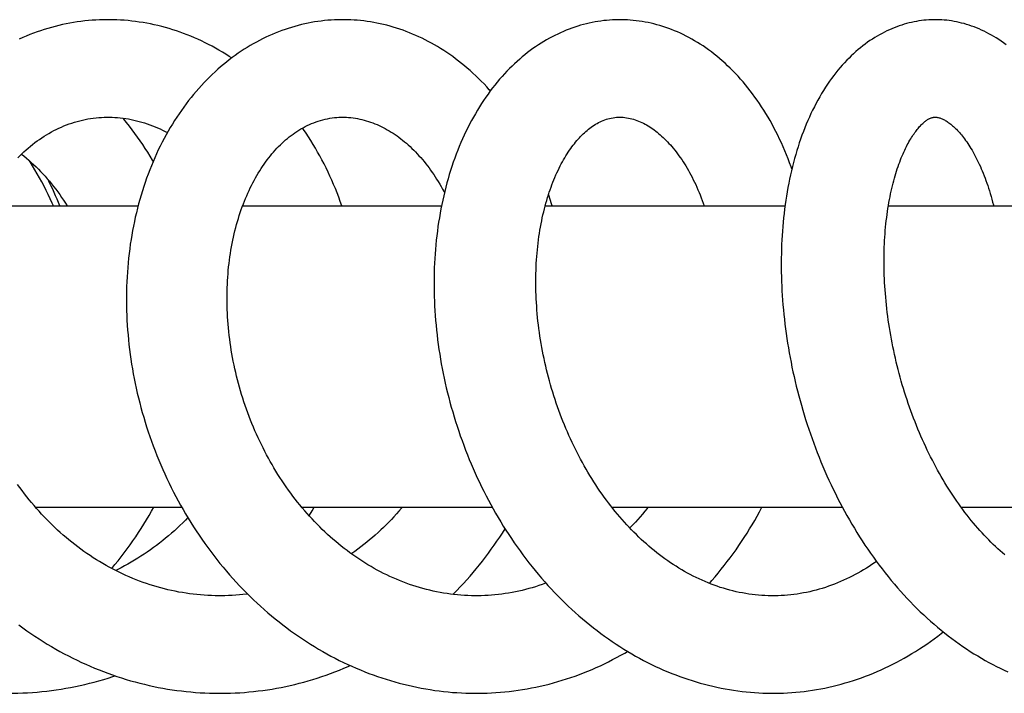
# Model space of a CAD drawing. Header units: millimetres. Extents: x 117 to 1320, y -43 to 1845.
# Tile 36 of 106: x 887 to 942, y 333 to 371. Entities that reach past the tile are written whole.
import ezdxf

# ---------------------------------------------------------------- set-up
doc = ezdxf.new("R2010")
doc.units = ezdxf.units.MM
doc.header["$LTSCALE"] = 65.395
doc.layers.get('0').update_dxf_attribs({"linetype": 'CONTINUOUS'})

msp = doc.modelspace()

# ---------------------------------------------------------------- linework, layer by layer
at = {"color": 7, "linetype": 'Continuous'}
for p, q in [((884.923, 360.628), (893.55, 360.628)), ((899.448, 360.628), (910.669, 360.628)), ((916.517, 360.628), (930.047, 360.628)), ((935.877, 360.628), (951.399, 360.628)), ((887.756, 343.628), (896.011, 343.628)), ((887.82, 343.628), (887.788, 343.592)), ((902.782, 343.628), (913.53, 343.628)), ((920.276, 343.628), (933.281, 343.628)), ((939.979, 343.628), (954.971, 343.628))]:
    msp.add_line(p, q, dxfattribs=at)
for points in [[(891.852, 371.128), (891.798, 371.128), (891.586, 371.125), (891.376, 371.118), (891.166, 371.108), (890.956, 371.094), (890.746, 371.076), (890.537, 371.055), (890.328, 371.03), (890.12, 371.001), (889.911, 370.968), (889.703, 370.932), (889.495, 370.892), (889.287, 370.848), (889.08, 370.8), (888.873, 370.749), (888.667, 370.694), (888.461, 370.635), (888.256, 370.573), (888.052, 370.506), (887.848, 370.437), (887.645, 370.363), (887.443, 370.286), (887.242, 370.205), (887.043, 370.121), (886.844, 370.033)], [(898.826, 368.968), (898.693, 369.055), (898.502, 369.177), (898.308, 369.296), (898.114, 369.41), (897.919, 369.522), (897.723, 369.629), (897.526, 369.733), (897.327, 369.832), (897.128, 369.929), (896.928, 370.021), (896.728, 370.11), (896.526, 370.195), (896.324, 370.276), (896.121, 370.353), (895.917, 370.427), (895.711, 370.497), (895.505, 370.564), (895.298, 370.627), (895.091, 370.686), (894.882, 370.742), (894.673, 370.794), (894.463, 370.842), (894.252, 370.886), (894.041, 370.927), (893.83, 370.964), (893.618, 370.997), (893.406, 371.027), (893.193, 371.053), (892.981, 371.075), (892.769, 371.093), (892.556, 371.107), (892.344, 371.118), (892.132, 371.125), (891.92, 371.128), (891.852, 371.128)], [(905.09, 371.128), (905.009, 371.128), (904.821, 371.124), (904.633, 371.117), (904.446, 371.107), (904.258, 371.093), (904.071, 371.075), (903.884, 371.053), (903.697, 371.028), (903.51, 370.999), (903.323, 370.967), (903.136, 370.931), (902.95, 370.891), (902.763, 370.848), (902.578, 370.801), (902.392, 370.751), (902.207, 370.697), (902.023, 370.639), (901.839, 370.578), (901.656, 370.513), (901.474, 370.444), (901.292, 370.372), (901.112, 370.297), (900.932, 370.217), (900.753, 370.135), (900.575, 370.048), (900.398, 369.959), (900.223, 369.866), (900.049, 369.769), (899.876, 369.67), (899.705, 369.566), (899.534, 369.46), (899.365, 369.349), (899.196, 369.235), (899.029, 369.117), (898.862, 368.995), (898.697, 368.87), (898.533, 368.741), (898.37, 368.608), (898.208, 368.472), (898.048, 368.332), (897.889, 368.188), (897.732, 368.041), (897.576, 367.89), (897.422, 367.736), (897.27, 367.578), (897.119, 367.417), (896.971, 367.252), (896.824, 367.084), (896.68, 366.913), (896.538, 366.739), (896.398, 366.562), (896.26, 366.382), (896.125, 366.198), (895.992, 366.012), (895.861, 365.824), (895.733, 365.632), (895.607, 365.438), (895.484, 365.24), (895.364, 365.04), (895.245, 364.837), (895.13, 364.631), (895.017, 364.423), (894.906, 364.211), (894.798, 363.996), (894.692, 363.779), (894.59, 363.559), (894.49, 363.336), (894.392, 363.111), (894.298, 362.883), (894.206, 362.653), (894.117, 362.421), (894.031, 362.186), (893.948, 361.949), (893.868, 361.71), (893.791, 361.469), (893.717, 361.226), (893.646, 360.982), (893.578, 360.736), (893.514, 360.488), (893.452, 360.239), (893.394, 359.989), (893.339, 359.737), (893.287, 359.485), (893.239, 359.232), (893.193, 358.977), (893.151, 358.721), (893.112, 358.464), (893.076, 358.204), (893.043, 357.944), (893.014, 357.681), (892.987, 357.417), (892.964, 357.152), (892.944, 356.886), (892.927, 356.618), (892.913, 356.349), (892.903, 356.079), (892.896, 355.808), (892.892, 355.537), (892.892, 355.264), (892.895, 354.991), (892.901, 354.718), (892.91, 354.444), (892.923, 354.17), (892.939, 353.895), (892.958, 353.621), (892.981, 353.346), (893.007, 353.072), (893.036, 352.798), (893.068, 352.524), (893.103, 352.249), (893.142, 351.976), (893.184, 351.702), (893.23, 351.428), (893.278, 351.155), (893.33, 350.881), (893.385, 350.608), (893.444, 350.335), (893.506, 350.062), (893.571, 349.789), (893.64, 349.516), (893.711, 349.243), (893.787, 348.971), (893.865, 348.699), (893.947, 348.427), (894.032, 348.156), (894.12, 347.886), (894.211, 347.617), (894.306, 347.349), (894.404, 347.081), (894.505, 346.815), (894.609, 346.55), (894.716, 346.286), (894.826, 346.024), (894.939, 345.763), (895.055, 345.504), (895.174, 345.246), (895.296, 344.99), (895.421, 344.736), (895.548, 344.484), (895.679, 344.234), (895.812, 343.985), (895.949, 343.738), (896.088, 343.492), (896.23, 343.248), (896.376, 343.006), (896.524, 342.765), (896.676, 342.525), (896.831, 342.288), (896.988, 342.052), (897.149, 341.818), (897.312, 341.586), (897.478, 341.356), (897.647, 341.129), (897.818, 340.903), (897.992, 340.68), (898.168, 340.46), (898.347, 340.242), (898.529, 340.027), (898.712, 339.815), (898.898, 339.605), (899.086, 339.398), (899.277, 339.194), (899.469, 338.993), (899.664, 338.795), (899.861, 338.601), (900.059, 338.409), (900.26, 338.22), (900.462, 338.035), (900.667, 337.853), (900.873, 337.673), (901.082, 337.497), (901.292, 337.324), (901.505, 337.153), (901.72, 336.986), (901.937, 336.821), (902.156, 336.66), (902.376, 336.502), (902.599, 336.347), (902.823, 336.195), (903.049, 336.047), (903.276, 335.902), (903.505, 335.76), (903.735, 335.622), (903.967, 335.488), (904.199, 335.357), (904.433, 335.23), (904.668, 335.107), (904.903, 334.987), (905.14, 334.871), (905.377, 334.759), (905.615, 334.651), (905.854, 334.546), (906.093, 334.445), (906.333, 334.348), (906.574, 334.255), (906.815, 334.166), (907.057, 334.08), (907.3, 333.997), (907.544, 333.919)], [(913.424, 367.113), (913.365, 367.179), (913.216, 367.342), (913.065, 367.502), (912.913, 367.658), (912.758, 367.812), (912.602, 367.962), (912.444, 368.109), (912.285, 368.253), (912.124, 368.393), (911.962, 368.53), (911.798, 368.664), (911.633, 368.794), (911.466, 368.921), (911.299, 369.044), (911.13, 369.164), (910.961, 369.28), (910.79, 369.393), (910.618, 369.502), (910.446, 369.607), (910.272, 369.709), (910.098, 369.807), (909.923, 369.901), (909.747, 369.992), (909.571, 370.08), (909.393, 370.163), (909.215, 370.244), (909.037, 370.321), (908.857, 370.394), (908.677, 370.464), (908.496, 370.53), (908.315, 370.593), (908.132, 370.653), (907.949, 370.709), (907.766, 370.761), (907.582, 370.81), (907.397, 370.856), (907.213, 370.898), (907.028, 370.936), (906.842, 370.971), (906.657, 371.003), (906.472, 371.031), (906.286, 371.055), (906.101, 371.076), (905.916, 371.093), (905.731, 371.107), (905.546, 371.117), (905.361, 371.124), (905.176, 371.128), (905.09, 371.128)], [(920.722, 371.128), (920.632, 371.128), (920.469, 371.124), (920.306, 371.117), (920.142, 371.106), (919.979, 371.092), (919.816, 371.075), (919.653, 371.054), (919.49, 371.03), (919.327, 371.002), (919.164, 370.971), (919.001, 370.936), (918.838, 370.898), (918.675, 370.856), (918.513, 370.811), (918.35, 370.762), (918.188, 370.709), (918.027, 370.653), (917.865, 370.594), (917.704, 370.531), (917.544, 370.464), (917.384, 370.394), (917.225, 370.32), (917.066, 370.243), (916.908, 370.162), (916.751, 370.077), (916.595, 369.989), (916.439, 369.898), (916.285, 369.803), (916.131, 369.704), (915.978, 369.601), (915.826, 369.495), (915.674, 369.385), (915.524, 369.271), (915.375, 369.154), (915.227, 369.032), (915.08, 368.907), (914.934, 368.778), (914.789, 368.645), (914.645, 368.508), (914.503, 368.368), (914.362, 368.223), (914.222, 368.075), (914.084, 367.922), (913.948, 367.766), (913.813, 367.607), (913.68, 367.444), (913.549, 367.277), (913.419, 367.107), (913.292, 366.933), (913.167, 366.756), (913.044, 366.576), (912.923, 366.393), (912.805, 366.207), (912.689, 366.018), (912.576, 365.826), (912.465, 365.631), (912.357, 365.434), (912.251, 365.234), (912.148, 365.032), (912.047, 364.827), (911.949, 364.619), (911.853, 364.408), (911.76, 364.195), (911.67, 363.978), (911.581, 363.759), (911.496, 363.537), (911.413, 363.312), (911.332, 363.085), (911.255, 362.855), (911.18, 362.623), (911.108, 362.39), (911.039, 362.154), (910.972, 361.916), (910.909, 361.677), (910.848, 361.435), (910.79, 361.193), (910.735, 360.948), (910.684, 360.703), (910.634, 360.455), (910.588, 360.207), (910.545, 359.957), (910.505, 359.705), (910.467, 359.453), (910.433, 359.199), (910.401, 358.944), (910.372, 358.687), (910.346, 358.43), (910.324, 358.171), (910.304, 357.911), (910.287, 357.649), (910.273, 357.387), (910.261, 357.123), (910.253, 356.858), (910.248, 356.592), (910.246, 356.326), (910.246, 356.058), (910.25, 355.789), (910.256, 355.52), (910.266, 355.25), (910.278, 354.979), (910.294, 354.707), (910.312, 354.436), (910.333, 354.164), (910.358, 353.891), (910.385, 353.619), (910.415, 353.346), (910.448, 353.073), (910.484, 352.801), (910.523, 352.529), (910.565, 352.256), (910.609, 351.985), (910.657, 351.713), (910.707, 351.442), (910.761, 351.17), (910.817, 350.899), (910.877, 350.628), (910.939, 350.357), (911.005, 350.085), (911.073, 349.814), (911.145, 349.543), (911.219, 349.271), (911.297, 349), (911.377, 348.73), (911.461, 348.459), (911.547, 348.19), (911.636, 347.921), (911.729, 347.653), (911.824, 347.385), (911.922, 347.119), (912.023, 346.853), (912.127, 346.589), (912.233, 346.326), (912.342, 346.064), (912.454, 345.804), (912.569, 345.545), (912.687, 345.287), (912.807, 345.032), (912.929, 344.778), (913.054, 344.526), (913.182, 344.276), (913.312, 344.028), (913.445, 343.781), (913.581, 343.536), (913.72, 343.292), (913.862, 343.048), (914.007, 342.806), (914.154, 342.566), (914.305, 342.328), (914.458, 342.091), (914.613, 341.856), (914.772, 341.624), (914.932, 341.393), (915.096, 341.164), (915.262, 340.938), (915.43, 340.714), (915.601, 340.492), (915.774, 340.272), (915.95, 340.056), (916.128, 339.842), (916.307, 339.63), (916.489, 339.422), (916.673, 339.216), (916.859, 339.014), (917.047, 338.814), (917.236, 338.618), (917.428, 338.425), (917.621, 338.235), (917.816, 338.048), (918.013, 337.865), (918.212, 337.684), (918.413, 337.506), (918.615, 337.331), (918.82, 337.159), (919.026, 336.991), (919.234, 336.825), (919.444, 336.663), (919.656, 336.504), (919.869, 336.348), (920.083, 336.196), (920.299, 336.047), (920.517, 335.901), (920.735, 335.76), (920.955, 335.621), (921.176, 335.486), (921.398, 335.355), (921.621, 335.228), (921.845, 335.104), (922.069, 334.984), (922.295, 334.868), (922.521, 334.756), (922.747, 334.647), (922.973, 334.543), (923.2, 334.442), (923.427, 334.346), (923.655, 334.253), (923.884, 334.163), (924.113, 334.078), (924.342, 333.996), (924.573, 333.917)], [(930.435, 362.711), (930.394, 362.826), (930.309, 363.057), (930.221, 363.285), (930.13, 363.512), (930.037, 363.736), (929.941, 363.958), (929.843, 364.177), (929.742, 364.393), (929.639, 364.607), (929.533, 364.818), (929.425, 365.027), (929.315, 365.232), (929.202, 365.434), (929.087, 365.634), (928.97, 365.83), (928.85, 366.024), (928.728, 366.214), (928.605, 366.4), (928.479, 366.584), (928.351, 366.764), (928.221, 366.942), (928.089, 367.116), (927.954, 367.287), (927.818, 367.455), (927.679, 367.619), (927.539, 367.781), (927.397, 367.939), (927.253, 368.093), (927.107, 368.244), (926.96, 368.391), (926.811, 368.534), (926.661, 368.673), (926.51, 368.809), (926.358, 368.94), (926.204, 369.068), (926.05, 369.192), (925.895, 369.311), (925.738, 369.427), (925.581, 369.538), (925.424, 369.645), (925.266, 369.749), (925.107, 369.848), (924.948, 369.943), (924.788, 370.035), (924.628, 370.123), (924.466, 370.207), (924.304, 370.287), (924.141, 370.364), (923.978, 370.437), (923.814, 370.506), (923.649, 370.572), (923.484, 370.633), (923.319, 370.692), (923.153, 370.746), (922.987, 370.797), (922.82, 370.844), (922.653, 370.888), (922.487, 370.928), (922.32, 370.964), (922.153, 370.996), (921.986, 371.025), (921.819, 371.051), (921.652, 371.072), (921.485, 371.091), (921.319, 371.105), (921.152, 371.116), (920.986, 371.124), (920.82, 371.127), (920.722, 371.128)], [(938.517, 371.128), (938.43, 371.127), (938.292, 371.124), (938.155, 371.117), (938.017, 371.107), (937.879, 371.094), (937.741, 371.077), (937.603, 371.058), (937.464, 371.035), (937.325, 371.009), (937.187, 370.979), (937.048, 370.946), (936.909, 370.91), (936.769, 370.87), (936.63, 370.827), (936.491, 370.781), (936.352, 370.731), (936.213, 370.677), (936.074, 370.62), (935.936, 370.56), (935.797, 370.496), (935.659, 370.428), (935.521, 370.357), (935.384, 370.282), (935.247, 370.203), (935.11, 370.121), (934.974, 370.035), (934.839, 369.945), (934.704, 369.852), (934.57, 369.754), (934.437, 369.653), (934.305, 369.549), (934.173, 369.44), (934.043, 369.327), (933.913, 369.211), (933.785, 369.09), (933.657, 368.965), (933.53, 368.836), (933.404, 368.703), (933.279, 368.565), (933.156, 368.423), (933.033, 368.277), (932.912, 368.127), (932.793, 367.972), (932.675, 367.814), (932.559, 367.651), (932.444, 367.485), (932.331, 367.314), (932.221, 367.14), (932.112, 366.962), (932.006, 366.781), (931.902, 366.597), (931.801, 366.41), (931.702, 366.22), (931.606, 366.027), (931.512, 365.832), (931.421, 365.635), (931.332, 365.435), (931.246, 365.233), (931.163, 365.028), (931.082, 364.82), (931.003, 364.61), (930.927, 364.397), (930.854, 364.181), (930.783, 363.963), (930.714, 363.742), (930.648, 363.519), (930.585, 363.294), (930.524, 363.067), (930.465, 362.838), (930.409, 362.606), (930.356, 362.373), (930.306, 362.138), (930.258, 361.901), (930.212, 361.663), (930.169, 361.423), (930.129, 361.181), (930.091, 360.938), (930.056, 360.694), (930.023, 360.448), (929.993, 360.201), (929.966, 359.953), (929.941, 359.705), (929.919, 359.455), (929.899, 359.205), (929.882, 358.953), (929.867, 358.701), (929.855, 358.447), (929.846, 358.192), (929.839, 357.935), (929.834, 357.677), (929.833, 357.417), (929.833, 357.157), (929.836, 356.895), (929.842, 356.632), (929.851, 356.368), (929.862, 356.102), (929.875, 355.836), (929.891, 355.57), (929.91, 355.302), (929.931, 355.034), (929.955, 354.765), (929.981, 354.496), (930.01, 354.227), (930.042, 353.957), (930.076, 353.687), (930.113, 353.418), (930.152, 353.148), (930.193, 352.878), (930.238, 352.608), (930.284, 352.339), (930.334, 352.069), (930.385, 351.8), (930.44, 351.53), (930.497, 351.261), (930.556, 350.991), (930.618, 350.722), (930.683, 350.453), (930.751, 350.183), (930.821, 349.914), (930.893, 349.644), (930.969, 349.375), (931.047, 349.106), (931.128, 348.837), (931.211, 348.568), (931.297, 348.3), (931.385, 348.032), (931.476, 347.765), (931.57, 347.498), (931.666, 347.233), (931.765, 346.968), (931.866, 346.704), (931.97, 346.442), (932.076, 346.18), (932.185, 345.92), (932.296, 345.661), (932.41, 345.404), (932.526, 345.148), (932.644, 344.894), (932.764, 344.642), (932.887, 344.391), (933.012, 344.142), (933.14, 343.895), (933.27, 343.649), (933.402, 343.403), (933.538, 343.159), (933.676, 342.917), (933.817, 342.675), (933.96, 342.436), (934.106, 342.197), (934.254, 341.961), (934.405, 341.726), (934.558, 341.493), (934.714, 341.262), (934.872, 341.034), (935.032, 340.807), (935.194, 340.583), (935.359, 340.361), (935.526, 340.141), (935.695, 339.924), (935.866, 339.71), (936.04, 339.498), (936.215, 339.29), (936.392, 339.084), (936.571, 338.881), (936.752, 338.681), (936.934, 338.485), (937.118, 338.292), (937.303, 338.102), (937.49, 337.915), (937.678, 337.732), (937.869, 337.551), (938.061, 337.374), (938.256, 337.199), (938.452, 337.027), (938.65, 336.859), (938.85, 336.693), (939.051, 336.531), (939.254, 336.372), (939.458, 336.217), (939.663, 336.066), (939.87, 335.918), (940.077, 335.774), (940.286, 335.633), (940.495, 335.496), (940.706, 335.363), (940.916, 335.234), (941.128, 335.109), (941.34, 334.988), (941.553, 334.871), (941.765, 334.757), (941.979, 334.648), (942.192, 334.543), (942.405, 334.442), (942.618, 334.345)], [(942.516, 369.719), (942.38, 369.819), (942.243, 369.916), (942.105, 370.008), (941.967, 370.096), (941.829, 370.181), (941.691, 370.261), (941.552, 370.338), (941.413, 370.411), (941.273, 370.48), (941.133, 370.546), (940.994, 370.607), (940.853, 370.666), (940.713, 370.72), (940.573, 370.771), (940.432, 370.819), (940.291, 370.863), (940.151, 370.904), (940.01, 370.941), (939.87, 370.975), (939.729, 371.005), (939.589, 371.032), (939.448, 371.055), (939.308, 371.076), (939.168, 371.093), (939.028, 371.106), (938.889, 371.117), (938.749, 371.124), (938.61, 371.127), (938.517, 371.128)], [(886.762, 363.333), (886.876, 363.449), (886.992, 363.563), (887.11, 363.675), (887.229, 363.783), (887.35, 363.889), (887.473, 363.993), (887.598, 364.093), (887.724, 364.191), (887.852, 364.286), (887.981, 364.378), (888.113, 364.467), (888.246, 364.553), (888.381, 364.637), (888.517, 364.717), (888.656, 364.795), (888.796, 364.869), (888.937, 364.941), (889.08, 365.009), (889.224, 365.074), (889.37, 365.135), (889.516, 365.193), (889.664, 365.247), (889.813, 365.298), (889.962, 365.346), (890.113, 365.389), (890.263, 365.429), (890.415, 365.466), (890.567, 365.499), (890.719, 365.528), (890.871, 365.553), (891.024, 365.575), (891.176, 365.592), (891.329, 365.607), (891.482, 365.617)], [(891.482, 365.617), (891.635, 365.624), (891.788, 365.628), (891.855, 365.628)], [(891.854, 365.628), (891.93, 365.627), (892.084, 365.624), (892.238, 365.617), (892.392, 365.606), (892.546, 365.592), (892.701, 365.574), (892.854, 365.552), (893.008, 365.527), (893.161, 365.498), (893.313, 365.466), (893.465, 365.431), (893.617, 365.392), (893.767, 365.35), (893.916, 365.304), (894.065, 365.255), (894.212, 365.203), (894.359, 365.148), (894.504, 365.09), (894.648, 365.028), (894.791, 364.964), (894.933, 364.896), (895.074, 364.825), (895.201, 364.759)], [(894.405, 363.14), (894.366, 363.207), (894.233, 363.43), (894.096, 363.65), (893.957, 363.868), (893.815, 364.084), (893.67, 364.297), (893.522, 364.507), (893.372, 364.715), (893.219, 364.92), (893.063, 365.122), (892.905, 365.321), (892.744, 365.517), (892.696, 365.574)], [(912.629, 338.628), (912.546, 338.629), (912.351, 338.632), (912.155, 338.638), (911.959, 338.649), (911.763, 338.662), (911.567, 338.679), (911.371, 338.7), (911.175, 338.723), (910.98, 338.751), (910.784, 338.782), (910.589, 338.816), (910.394, 338.854), (910.199, 338.895), (910.005, 338.939), (909.812, 338.987), (909.62, 339.038), (909.428, 339.092), (909.237, 339.15), (909.048, 339.211), (908.86, 339.275), (908.673, 339.342), (908.488, 339.411), (908.304, 339.484), (908.122, 339.56), (907.94, 339.639), (907.759, 339.721), (907.579, 339.806), (907.399, 339.894), (907.221, 339.985), (907.044, 340.08), (906.868, 340.177), (906.692, 340.277), (906.519, 340.38), (906.346, 340.486), (906.174, 340.594), (906.004, 340.706), (905.835, 340.82), (905.668, 340.937), (905.502, 341.056), (905.338, 341.178), (905.175, 341.302), (905.014, 341.429), (904.855, 341.558), (904.698, 341.689), (904.543, 341.822), (904.39, 341.957), (904.238, 342.094), (904.089, 342.233), (903.941, 342.375), (903.795, 342.518), (903.651, 342.664), (903.507, 342.813), (903.366, 342.964), (903.225, 343.117), (903.086, 343.272), (902.949, 343.43), (902.813, 343.59), (902.679, 343.753), (902.547, 343.917), (902.417, 344.083), (902.288, 344.252), (902.161, 344.422), (902.036, 344.594), (901.913, 344.768), (901.792, 344.944), (901.673, 345.121), (901.555, 345.3), (901.441, 345.48), (901.328, 345.662), (901.217, 345.845), (901.109, 346.029), (901.003, 346.214), (900.899, 346.401), (900.798, 346.588), (900.698, 346.777), (900.601, 346.967), (900.505, 347.159), (900.412, 347.353), (900.32, 347.548), (900.231, 347.745), (900.144, 347.944), (900.058, 348.143), (899.975, 348.344), (899.894, 348.545), (899.816, 348.748), (899.739, 348.952), (899.665, 349.157), (899.594, 349.362), (899.524, 349.568), (899.457, 349.775), (899.393, 349.982), (899.331, 350.19), (899.271, 350.398), (899.214, 350.606), (899.159, 350.814), (899.107, 351.022), (899.057, 351.23), (899.009, 351.439), (898.965, 351.647), (898.922, 351.856), (898.882, 352.065), (898.844, 352.274), (898.809, 352.483), (898.776, 352.692), (898.746, 352.902), (898.718, 353.112), (898.692, 353.321), (898.669, 353.531), (898.648, 353.74), (898.629, 353.95), (898.613, 354.158), (898.6, 354.367), (898.589, 354.574), (898.58, 354.781), (898.574, 354.987), (898.57, 355.193), (898.568, 355.397), (898.569, 355.6), (898.572, 355.803), (898.578, 356.004), (898.586, 356.203), (898.596, 356.401), (898.608, 356.598), (898.623, 356.794), (898.64, 356.988), (898.659, 357.181), (898.681, 357.373), (898.704, 357.564), (898.73, 357.754), (898.759, 357.943), (898.789, 358.131), (898.822, 358.317), (898.856, 358.502), (898.893, 358.685), (898.932, 358.867), (898.973, 359.047), (899.016, 359.226), (899.062, 359.402), (899.109, 359.576), (899.158, 359.749), (899.208, 359.919), (899.261, 360.088), (899.316, 360.254), (899.372, 360.418), (899.43, 360.58), (899.489, 360.739), (899.55, 360.895), (899.613, 361.049), (899.677, 361.2), (899.743, 361.349), (899.81, 361.496), (899.879, 361.641), (899.95, 361.784), (900.022, 361.926), (900.096, 362.065), (900.172, 362.202), (900.25, 362.337), (900.329, 362.47), (900.41, 362.601), (900.492, 362.729), (900.575, 362.854), (900.66, 362.978), (900.746, 363.098), (900.834, 363.217), (900.923, 363.332), (901.013, 363.445), (901.104, 363.556), (901.196, 363.664), (901.29, 363.769), (901.385, 363.872), (901.48, 363.971), (901.577, 364.068), (901.675, 364.163), (901.775, 364.255), (901.875, 364.344), (901.977, 364.431), (902.081, 364.515), (902.186, 364.597), (902.293, 364.676), (902.401, 364.753), (902.512, 364.827), (902.624, 364.899), (902.739, 364.968), (902.855, 365.034), (902.974, 365.098), (903.093, 365.158), (903.215, 365.215), (903.338, 365.269), (903.463, 365.319), (903.588, 365.366), (903.715, 365.409), (903.843, 365.448), (903.972, 365.484), (904.102, 365.516), (904.232, 365.544), (904.362, 365.567), (904.492, 365.587), (904.622, 365.603), (904.753, 365.615)], [(904.753, 365.615), (904.882, 365.623), (905.011, 365.627), (905.092, 365.628)], [(905.091, 365.628), (905.174, 365.627), (905.301, 365.623), (905.428, 365.616), (905.554, 365.604), (905.68, 365.59), (905.806, 365.572), (905.931, 365.55), (906.056, 365.525), (906.18, 365.497), (906.303, 365.466), (906.426, 365.431), (906.549, 365.394), (906.67, 365.353), (906.791, 365.309), (906.911, 365.262), (907.03, 365.213), (907.147, 365.16), (907.264, 365.105), (907.38, 365.047), (907.494, 364.986), (907.608, 364.923), (907.72, 364.858), (907.831, 364.79), (907.941, 364.719), (908.049, 364.646), (908.157, 364.571), (908.264, 364.493), (908.37, 364.412), (908.476, 364.329), (908.581, 364.243), (908.686, 364.154), (908.79, 364.062), (908.893, 363.968), (908.995, 363.871), (909.097, 363.771), (909.198, 363.669), (909.297, 363.564), (909.396, 363.457), (909.493, 363.347), (909.59, 363.235), (909.685, 363.121), (909.779, 363.004), (909.872, 362.885), (909.964, 362.763), (910.055, 362.64), (910.144, 362.514), (910.231, 362.386), (910.311, 362.265)], [(929.372, 338.628), (929.275, 338.629), (929.094, 338.632), (928.913, 338.64), (928.732, 338.65), (928.551, 338.665), (928.37, 338.682), (928.189, 338.703), (928.008, 338.728), (927.827, 338.756), (927.646, 338.788), (927.466, 338.823), (927.286, 338.862), (927.106, 338.904), (926.927, 338.95), (926.749, 338.998), (926.571, 339.051), (926.395, 339.106), (926.219, 339.165), (926.045, 339.227), (925.872, 339.292), (925.702, 339.359), (925.533, 339.429), (925.365, 339.502), (925.199, 339.578), (925.033, 339.657), (924.868, 339.739), (924.704, 339.824), (924.541, 339.912), (924.379, 340.003), (924.218, 340.096), (924.057, 340.193), (923.898, 340.292), (923.74, 340.394), (923.583, 340.498), (923.427, 340.606), (923.272, 340.715), (923.118, 340.828), (922.966, 340.942), (922.815, 341.06), (922.665, 341.179), (922.517, 341.301), (922.37, 341.426), (922.224, 341.553), (922.08, 341.681), (921.938, 341.812), (921.798, 341.944), (921.66, 342.078), (921.523, 342.214), (921.387, 342.352), (921.253, 342.493), (921.119, 342.636), (920.986, 342.782), (920.855, 342.93), (920.724, 343.081), (920.595, 343.234), (920.467, 343.389), (920.34, 343.547), (920.214, 343.707), (920.09, 343.869), (919.967, 344.033), (919.845, 344.199), (919.725, 344.368), (919.607, 344.538), (919.49, 344.71), (919.375, 344.884), (919.261, 345.059), (919.149, 345.237), (919.039, 345.415), (918.93, 345.596), (918.824, 345.777), (918.719, 345.96), (918.616, 346.145), (918.515, 346.33), (918.416, 346.517), (918.319, 346.705), (918.223, 346.896), (918.129, 347.087), (918.037, 347.281), (917.946, 347.476), (917.857, 347.672), (917.77, 347.87), (917.685, 348.07), (917.602, 348.27), (917.52, 348.472), (917.44, 348.675), (917.363, 348.88), (917.287, 349.085), (917.214, 349.291), (917.142, 349.497), (917.073, 349.705), (917.005, 349.913), (916.94, 350.121), (916.877, 350.33), (916.816, 350.539), (916.757, 350.749), (916.701, 350.958), (916.646, 351.168), (916.594, 351.378), (916.544, 351.588), (916.496, 351.798), (916.451, 352.009), (916.407, 352.219), (916.366, 352.43), (916.326, 352.642), (916.289, 352.854), (916.254, 353.065), (916.221, 353.277), (916.19, 353.489), (916.162, 353.701), (916.135, 353.912), (916.111, 354.123), (916.089, 354.334), (916.069, 354.544), (916.052, 354.754), (916.036, 354.962), (916.023, 355.17), (916.012, 355.377), (916.003, 355.582), (915.996, 355.787), (915.991, 355.991), (915.988, 356.193), (915.988, 356.394), (915.989, 356.594), (915.993, 356.793), (915.999, 356.99), (916.006, 357.186), (916.016, 357.381), (916.028, 357.575), (916.042, 357.767), (916.057, 357.958), (916.075, 358.148), (916.095, 358.336), (916.116, 358.523), (916.14, 358.708), (916.165, 358.892), (916.192, 359.073), (916.221, 359.253), (916.252, 359.432), (916.285, 359.608), (916.319, 359.782), (916.355, 359.953), (916.393, 360.123), (916.432, 360.29), (916.472, 360.455), (916.515, 360.617), (916.558, 360.777), (916.603, 360.935), (916.649, 361.089), (916.697, 361.241), (916.745, 361.39), (916.795, 361.536), (916.846, 361.679), (916.899, 361.821), (916.953, 361.961), (917.008, 362.098), (917.064, 362.234), (917.122, 362.367), (917.181, 362.498), (917.241, 362.626), (917.302, 362.752), (917.364, 362.875), (917.427, 362.995), (917.491, 363.112), (917.555, 363.227), (917.62, 363.339), (917.686, 363.448), (917.753, 363.555), (917.82, 363.658), (917.888, 363.759), (917.956, 363.857), (918.024, 363.952), (918.094, 364.045), (918.163, 364.134), (918.233, 364.22), (918.302, 364.304), (918.372, 364.385), (918.443, 364.463), (918.514, 364.538), (918.585, 364.612), (918.657, 364.682), (918.729, 364.751), (918.803, 364.818), (918.878, 364.882), (918.954, 364.945), (919.032, 365.006), (919.111, 365.065), (919.192, 365.121), (919.273, 365.176), (919.356, 365.227), (919.44, 365.276), (919.526, 365.322), (919.612, 365.366), (919.699, 365.406), (919.788, 365.444), (919.877, 365.478), (919.968, 365.509), (920.059, 365.536), (920.152, 365.561), (920.247, 365.581)], [(920.247, 365.581), (920.343, 365.598), (920.441, 365.612), (920.54, 365.621), (920.642, 365.627), (920.723, 365.628)], [(920.723, 365.628), (920.807, 365.627), (920.911, 365.621), (921.013, 365.612), (921.113, 365.598), (921.213, 365.581), (921.311, 365.56), (921.409, 365.536), (921.505, 365.509), (921.6, 365.479), (921.694, 365.446), (921.787, 365.409), (921.879, 365.371), (921.97, 365.329), (922.06, 365.285), (922.15, 365.238), (922.238, 365.189), (922.325, 365.137), (922.411, 365.084), (922.497, 365.028), (922.582, 364.969), (922.666, 364.908), (922.75, 364.845), (922.833, 364.779), (922.917, 364.711), (923, 364.639), (923.083, 364.565), (923.166, 364.489), (923.249, 364.409), (923.331, 364.327), (923.414, 364.241), (923.496, 364.153), (923.578, 364.062), (923.659, 363.968), (923.741, 363.872), (923.822, 363.772), (923.902, 363.67), (923.982, 363.565), (924.061, 363.457), (924.139, 363.346), (924.217, 363.233), (924.294, 363.117), (924.37, 362.998), (924.445, 362.877), (924.52, 362.753), (924.593, 362.627), (924.665, 362.499), (924.736, 362.368), (924.805, 362.236), (924.873, 362.101), (924.941, 361.964), (925.006, 361.824), (925.071, 361.682), (925.135, 361.537), (925.198, 361.389), (925.259, 361.239), (925.319, 361.086), (925.379, 360.93), (925.436, 360.771), (925.486, 360.628)], [(942.449, 340.933), (942.316, 341.048), (942.183, 341.164), (942.052, 341.283), (941.921, 341.404), (941.791, 341.528), (941.663, 341.653), (941.536, 341.781), (941.41, 341.911), (941.285, 342.043), (941.161, 342.176), (941.038, 342.312), (940.916, 342.451), (940.795, 342.591), (940.675, 342.734), (940.555, 342.88), (940.435, 343.028), (940.317, 343.179), (940.199, 343.333), (940.081, 343.489), (939.965, 343.648), (939.849, 343.809), (939.735, 343.972), (939.621, 344.138), (939.509, 344.305), (939.398, 344.475), (939.288, 344.647), (939.179, 344.82), (939.071, 344.996), (938.965, 345.173), (938.861, 345.352), (938.757, 345.533), (938.655, 345.715), (938.555, 345.899), (938.456, 346.085), (938.359, 346.272), (938.263, 346.46), (938.168, 346.651), (938.075, 346.843), (937.983, 347.036), (937.893, 347.231), (937.804, 347.428), (937.717, 347.627), (937.631, 347.827), (937.547, 348.028), (937.464, 348.231), (937.383, 348.435), (937.303, 348.641), (937.225, 348.848), (937.149, 349.056), (937.074, 349.265), (937.001, 349.475), (936.93, 349.685), (936.861, 349.896), (936.794, 350.108), (936.729, 350.32), (936.665, 350.533), (936.603, 350.746), (936.544, 350.959), (936.486, 351.173), (936.43, 351.386), (936.376, 351.601), (936.323, 351.815), (936.273, 352.03), (936.225, 352.245), (936.178, 352.46), (936.134, 352.676), (936.091, 352.891), (936.05, 353.107), (936.011, 353.323), (935.974, 353.539), (935.939, 353.755), (935.905, 353.971), (935.874, 354.187), (935.845, 354.402), (935.817, 354.616), (935.792, 354.83), (935.768, 355.044), (935.746, 355.256), (935.727, 355.468), (935.709, 355.678), (935.693, 355.888), (935.679, 356.096), (935.667, 356.302), (935.657, 356.507), (935.649, 356.711), (935.643, 356.913), (935.638, 357.113), (935.635, 357.313), (935.635, 357.512), (935.635, 357.71), (935.638, 357.906), (935.643, 358.102), (935.649, 358.296), (935.657, 358.488), (935.667, 358.679), (935.678, 358.869), (935.691, 359.056), (935.706, 359.242), (935.723, 359.426), (935.741, 359.608), (935.76, 359.788), (935.782, 359.966), (935.804, 360.141), (935.828, 360.314), (935.854, 360.485), (935.881, 360.653), (935.909, 360.818), (935.939, 360.981), (935.97, 361.14), (936.002, 361.297), (936.035, 361.451), (936.069, 361.603), (936.105, 361.752), (936.141, 361.899), (936.179, 362.042), (936.218, 362.184), (936.258, 362.322), (936.299, 362.458), (936.34, 362.592), (936.383, 362.723), (936.427, 362.851), (936.471, 362.976), (936.516, 363.098), (936.562, 363.218), (936.608, 363.334), (936.655, 363.447), (936.703, 363.557), (936.75, 363.664), (936.798, 363.768), (936.847, 363.869), (936.895, 363.966), (936.944, 364.06), (936.992, 364.151), (937.041, 364.239), (937.089, 364.323), (937.137, 364.404), (937.185, 364.482), (937.233, 364.557), (937.28, 364.628), (937.327, 364.697), (937.373, 364.762), (937.419, 364.825), (937.464, 364.884), (937.509, 364.941), (937.554, 364.995), (937.598, 365.047), (937.642, 365.096), (937.685, 365.143), (937.728, 365.188), (937.771, 365.231), (937.813, 365.271), (937.856, 365.309), (937.897, 365.345), (937.938, 365.379), (937.978, 365.41), (938.018, 365.439), (938.056, 365.466), (938.092, 365.489), (938.128, 365.511), (938.161, 365.53), (938.194, 365.547)], [(938.194, 365.547), (938.225, 365.562), (938.255, 365.575), (938.284, 365.586), (938.312, 365.596), (938.34, 365.604), (938.368, 365.611), (938.396, 365.617), (938.425, 365.622), (938.455, 365.625), (938.488, 365.628), (938.518, 365.628)], [(938.518, 365.628), (938.548, 365.628), (938.584, 365.625), (938.62, 365.621), (938.657, 365.616), (938.695, 365.608), (938.734, 365.598), (938.775, 365.587), (938.816, 365.573), (938.859, 365.557), (938.904, 365.539), (938.949, 365.519), (938.996, 365.496), (939.043, 365.472), (939.091, 365.445), (939.139, 365.416), (939.189, 365.384), (939.239, 365.351), (939.29, 365.314), (939.342, 365.276), (939.394, 365.235), (939.446, 365.192), (939.499, 365.147), (939.552, 365.1), (939.605, 365.051), (939.659, 364.999), (939.714, 364.944), (939.77, 364.886), (939.826, 364.826), (939.883, 364.762), (939.94, 364.695), (939.999, 364.626), (940.057, 364.553), (940.116, 364.477), (940.176, 364.398), (940.236, 364.316), (940.296, 364.231), (940.356, 364.143), (940.416, 364.051), (940.477, 363.957), (940.537, 363.859), (940.597, 363.759), (940.657, 363.655), (940.717, 363.548), (940.777, 363.438), (940.836, 363.325), (940.894, 363.21), (940.952, 363.091), (941.009, 362.97), (941.066, 362.847), (941.121, 362.721), (941.176, 362.593), (941.229, 362.462), (941.282, 362.329), (941.334, 362.193), (941.385, 362.054), (941.436, 361.912), (941.485, 361.767), (941.534, 361.619), (941.581, 361.469), (941.628, 361.316), (941.674, 361.159), (941.718, 361.001), (941.761, 360.839), (941.803, 360.675), (941.814, 360.628)], [(905.047, 360.628), (905.044, 360.636), (904.958, 360.88), (904.869, 361.121), (904.776, 361.362), (904.68, 361.6), (904.581, 361.836), (904.479, 362.071), (904.374, 362.304), (904.266, 362.535), (904.155, 362.765), (904.041, 362.992), (903.924, 363.217), (903.803, 363.44), (903.68, 363.661), (903.554, 363.879), (903.426, 364.095), (903.294, 364.308), (903.16, 364.519), (903.023, 364.727), (902.884, 364.932), (902.825, 365.017)], [(886.975, 363.546), (887.105, 363.442), (887.246, 363.324), (887.385, 363.204), (887.523, 363.081), (887.658, 362.956), (887.792, 362.828), (887.923, 362.698), (888.053, 362.566), (888.18, 362.431), (888.306, 362.293), (888.429, 362.153), (888.55, 362.011), (888.67, 361.867), (888.787, 361.72), (888.903, 361.57), (889.017, 361.418), (889.129, 361.263), (889.238, 361.106), (889.346, 360.947), (889.451, 360.785), (889.55, 360.628)], [(888.771, 360.628), (888.703, 360.784), (888.593, 361.025), (888.481, 361.265), (888.364, 361.502), (888.244, 361.738), (888.121, 361.973), (887.995, 362.205), (887.865, 362.436), (887.731, 362.665), (887.595, 362.892), (887.455, 363.117), (887.417, 363.175)], [(910.311, 362.265), (910.393, 362.138), (910.479, 362), (910.564, 361.859), (910.647, 361.715), (910.729, 361.569), (910.81, 361.42), (910.834, 361.374)], [(916.913, 360.628), (916.88, 360.741), (916.805, 360.985), (916.728, 361.226), (916.709, 361.28)], [(898.163, 338.629), (898.107, 338.629), (897.9, 338.631), (897.693, 338.637), (897.487, 338.647), (897.28, 338.659), (897.074, 338.675), (896.869, 338.695), (896.663, 338.718), (896.458, 338.744), (896.254, 338.773), (896.049, 338.806), (895.845, 338.843), (895.642, 338.882), (895.439, 338.925), (895.236, 338.971), (895.034, 339.021), (894.832, 339.074), (894.631, 339.13), (894.431, 339.189), (894.231, 339.252), (894.033, 339.318), (893.835, 339.387), (893.638, 339.459), (893.442, 339.534), (893.248, 339.612), (893.054, 339.694), (892.862, 339.778), (892.672, 339.865), (892.483, 339.955), (892.295, 340.048), (892.109, 340.144), (891.925, 340.243), (891.741, 340.344), (891.559, 340.448), (891.378, 340.556), (891.199, 340.666), (891.02, 340.779), (890.843, 340.895), (890.667, 341.013), (890.493, 341.135), (890.32, 341.259), (890.149, 341.385), (889.98, 341.514), (889.813, 341.646), (889.648, 341.78), (889.484, 341.916), (889.322, 342.055), (889.163, 342.195), (889.006, 342.338), (888.851, 342.482), (888.698, 342.628), (888.547, 342.777), (888.398, 342.928), (888.251, 343.082), (888.105, 343.238), (887.96, 343.396), (887.818, 343.557), (887.678, 343.719), (887.54, 343.884), (887.403, 344.051), (887.269, 344.219), (887.137, 344.39), (887.007, 344.562), (886.88, 344.736), (886.755, 344.911)], [(892.06, 340.17), (892.065, 340.176), (892.244, 340.39), (892.42, 340.606), (892.594, 340.825), (892.765, 341.047), (892.932, 341.272), (893.098, 341.499), (893.26, 341.728), (893.419, 341.96), (893.575, 342.194), (893.728, 342.43), (893.877, 342.669), (894.024, 342.909), (894.167, 343.152), (894.307, 343.396), (894.435, 343.628)], [(903.202, 343.143), (903.223, 343.18), (903.363, 343.424), (903.476, 343.628)], [(908.459, 343.628), (908.408, 343.567), (908.269, 343.406), (908.128, 343.248), (907.985, 343.091), (907.841, 342.937), (907.695, 342.786), (907.546, 342.636), (907.395, 342.488), (907.242, 342.342), (907.087, 342.198), (906.929, 342.057), (906.77, 341.917), (906.609, 341.781), (906.446, 341.646), (906.281, 341.514), (906.115, 341.385), (905.946, 341.258), (905.776, 341.134), (905.605, 341.013), (905.583, 340.998)], [(922.337, 343.628), (922.278, 343.555), (922.146, 343.396), (922.013, 343.239), (921.878, 343.084), (921.742, 342.931), (921.603, 342.781), (921.463, 342.632), (921.32, 342.486), (921.289, 342.455)], [(925.781, 339.328), (925.925, 339.491), (926.103, 339.698), (926.278, 339.909), (926.451, 340.122), (926.622, 340.339), (926.791, 340.558), (926.957, 340.779), (927.121, 341.004), (927.282, 341.231), (927.441, 341.46), (927.597, 341.692), (927.751, 341.926), (927.902, 342.162), (928.05, 342.401), (928.195, 342.641), (928.337, 342.883), (928.477, 343.127), (928.613, 343.373), (928.747, 343.621), (928.751, 343.628)], [(896.357, 343.038), (896.22, 342.897), (896.068, 342.745), (895.913, 342.595), (895.755, 342.447), (895.596, 342.301), (895.434, 342.157), (895.27, 342.015), (895.105, 341.876), (894.937, 341.74), (894.767, 341.606), (894.595, 341.474), (894.422, 341.345), (894.247, 341.219), (894.07, 341.096), (893.892, 340.975), (893.712, 340.858), (893.531, 340.743), (893.348, 340.631), (893.164, 340.522), (892.978, 340.415), (892.791, 340.312), (892.603, 340.211), (892.413, 340.114), (892.288, 340.052)], [(911.311, 338.707), (911.343, 338.739), (911.534, 338.933), (911.723, 339.13), (911.909, 339.33), (912.093, 339.533), (912.275, 339.738), (912.454, 339.947), (912.631, 340.158), (912.805, 340.372), (912.977, 340.588), (913.146, 340.807), (913.313, 341.028), (913.477, 341.252), (913.638, 341.478), (913.796, 341.706), (913.952, 341.936), (914.104, 342.168), (914.254, 342.402), (914.256, 342.405)], [(935.205, 340.569), (935.101, 340.496), (934.947, 340.392), (934.793, 340.291), (934.637, 340.192), (934.481, 340.096), (934.323, 340.003), (934.164, 339.913), (934.004, 339.825), (933.842, 339.74), (933.679, 339.658), (933.514, 339.579), (933.348, 339.502), (933.18, 339.428), (933.011, 339.358), (932.841, 339.29), (932.67, 339.225), (932.498, 339.163), (932.324, 339.105), (932.15, 339.05), (931.975, 338.998), (931.799, 338.949), (931.622, 338.904), (931.445, 338.862), (931.267, 338.823), (931.089, 338.788), (930.91, 338.757), (930.731, 338.729), (930.552, 338.704), (930.373, 338.683), (930.193, 338.665), (930.014, 338.651), (929.835, 338.64), (929.655, 338.633), (929.476, 338.629), (929.372, 338.628)], [(916.56, 339.343), (916.532, 339.333), (916.348, 339.267), (916.162, 339.203), (915.975, 339.143), (915.788, 339.087), (915.599, 339.033), (915.41, 338.983), (915.22, 338.936), (915.029, 338.892), (914.838, 338.851), (914.647, 338.814), (914.455, 338.78), (914.263, 338.75), (914.07, 338.723), (913.877, 338.699), (913.684, 338.679), (913.491, 338.662), (913.298, 338.649), (913.105, 338.639), (912.912, 338.632), (912.719, 338.629), (912.629, 338.628)], [(899.733, 338.727), (899.672, 338.719), (899.468, 338.696), (899.262, 338.676), (899.057, 338.66), (898.851, 338.647), (898.645, 338.638), (898.439, 338.632), (898.232, 338.629), (898.163, 338.629)], [(886.824, 336.984), (887.048, 336.82), (887.274, 336.658), (887.501, 336.5), (887.731, 336.346), (887.962, 336.194), (888.195, 336.047), (888.429, 335.902), (888.665, 335.761), (888.903, 335.624), (889.141, 335.49), (889.382, 335.36), (889.623, 335.233), (889.866, 335.11), (890.109, 334.991), (890.354, 334.875), (890.601, 334.763), (890.848, 334.655), (891.097, 334.55), (891.347, 334.449), (891.598, 334.351), (891.851, 334.257), (892.104, 334.166), (892.36, 334.079), (892.616, 333.996), (892.873, 333.916)], [(929.374, 333.128), (929.491, 333.129), (929.725, 333.133), (929.959, 333.14), (930.193, 333.152), (930.427, 333.167), (930.661, 333.186), (930.894, 333.209), (931.128, 333.235), (931.361, 333.265), (931.594, 333.3), (931.827, 333.338), (932.059, 333.379), (932.292, 333.425), (932.524, 333.474), (932.755, 333.528), (932.986, 333.585), (933.217, 333.645), (933.446, 333.71), (933.675, 333.778), (933.904, 333.85), (934.131, 333.926), (934.358, 334.005), (934.583, 334.088), (934.808, 334.174), (935.031, 334.264), (935.253, 334.358), (935.474, 334.455), (935.693, 334.556), (935.912, 334.66), (936.13, 334.768), (936.347, 334.88), (936.563, 334.996), (936.778, 335.115), (936.992, 335.238), (937.205, 335.365), (937.417, 335.495), (937.627, 335.629), (937.837, 335.767), (938.045, 335.908), (938.252, 336.053), (938.458, 336.201), (938.662, 336.353), (938.865, 336.509), (938.973, 336.594)], [(912.63, 333.128), (912.731, 333.129), (912.983, 333.132), (913.235, 333.14), (913.486, 333.151), (913.737, 333.166), (913.988, 333.185), (914.239, 333.208), (914.49, 333.235), (914.741, 333.266), (914.992, 333.301), (915.243, 333.339), (915.493, 333.382), (915.743, 333.428), (915.992, 333.479), (916.241, 333.533), (916.49, 333.591), (916.737, 333.653), (916.984, 333.718), (917.23, 333.788), (917.475, 333.861), (917.72, 333.938), (917.963, 334.019), (918.205, 334.104), (918.445, 334.192), (918.685, 334.284), (918.923, 334.379), (919.159, 334.478), (919.394, 334.581), (919.628, 334.687), (919.86, 334.797), (920.091, 334.91), (920.32, 335.027), (920.549, 335.148), (920.777, 335.272), (921.004, 335.4), (921.164, 335.494)], [(898.229, 333.129), (898.493, 333.132), (898.756, 333.139), (899.019, 333.149), (899.282, 333.164), (899.545, 333.182), (899.807, 333.204), (900.068, 333.23), (900.329, 333.26), (900.589, 333.293), (900.848, 333.33), (901.107, 333.371), (901.365, 333.416), (901.622, 333.465), (901.879, 333.517), (902.135, 333.573), (902.39, 333.633), (902.645, 333.697), (902.9, 333.765), (903.153, 333.836), (903.406, 333.911), (903.659, 333.99), (903.91, 334.073), (904.16, 334.159), (904.409, 334.249), (904.657, 334.343), (904.904, 334.44), (905.149, 334.541), (905.393, 334.646), (905.511, 334.698)], [(886.213, 333.129), (886.499, 333.131), (886.771, 333.137), (887.043, 333.147), (887.315, 333.161), (887.586, 333.178), (887.856, 333.2), (888.126, 333.226), (888.397, 333.255), (888.666, 333.288), (888.936, 333.325), (889.205, 333.367), (889.475, 333.412), (889.743, 333.461), (890.012, 333.514), (890.28, 333.57), (890.547, 333.631), (890.814, 333.695), (891.079, 333.764), (891.344, 333.836), (891.608, 333.912), (891.871, 333.991), (892.132, 334.075), (892.253, 334.115)], [(892.873, 333.916), (893.131, 333.84), (893.39, 333.768), (893.649, 333.7), (893.909, 333.635), (894.17, 333.575), (894.43, 333.518), (894.691, 333.465), (894.953, 333.416), (895.214, 333.371), (895.476, 333.329), (895.738, 333.292), (896, 333.259), (896.263, 333.229), (896.526, 333.203), (896.79, 333.181), (897.054, 333.163), (897.318, 333.149), (897.583, 333.138), (897.847, 333.131), (898.112, 333.129), (898.229, 333.129)], [(907.544, 333.919), (907.789, 333.844), (908.035, 333.772), (908.282, 333.704), (908.53, 333.64), (908.779, 333.58), (909.028, 333.523), (909.278, 333.47), (909.529, 333.421), (909.78, 333.375), (910.031, 333.334), (910.282, 333.296), (910.534, 333.262), (910.785, 333.232), (911.037, 333.206), (911.289, 333.183), (911.541, 333.165), (911.792, 333.15), (912.044, 333.139), (912.294, 333.132), (912.545, 333.129), (912.63, 333.128)], [(924.573, 333.917), (924.804, 333.843), (925.036, 333.771), (925.269, 333.704), (925.503, 333.64), (925.737, 333.58), (925.971, 333.523), (926.206, 333.471), (926.442, 333.422), (926.677, 333.377), (926.913, 333.335), (927.149, 333.297), (927.385, 333.264), (927.621, 333.233), (927.857, 333.207), (928.093, 333.185), (928.328, 333.166), (928.564, 333.151), (928.799, 333.14), (929.034, 333.132), (929.268, 333.129), (929.374, 333.128)]]:
    msp.add_lwpolyline(points, dxfattribs=at)
msp.add_arc((868.303, 352.128), 22.5, 22.1965, 26.3303, dxfattribs=at)

doc.saveas('drawing.dxf')
